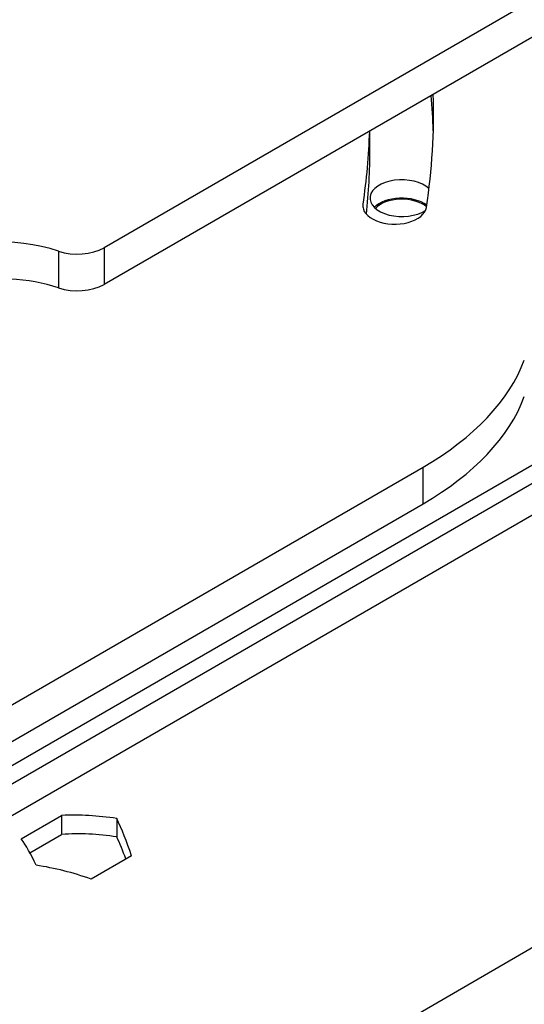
# Model space of a CAD drawing. Header units: millimetres. Extents: x 311 to 814, y 82 to 470.
# Tile 25 of 46: x 694.49 to 701.23, y 178.21 to 191.35. Entities that reach past the tile are written whole.
import ezdxf

# ---------------------------------------------------------------- set-up
doc = ezdxf.new("R2010")
doc.units = ezdxf.units.MM
for name, color, linetype in [('15326', 7, 'Continuous'), ('24440___MIDDLE_P', 7, 'Continuous'), ('BRACCIO_FRONTALE', 7, 'Continuous'), ('EX_15448', 7, 'Continuous'), ('Livello3', 7, 'Continuous'), ('M8_A_PRESSIONE', 7, 'Continuous')]:
    doc.layers.add(name, color=color, linetype=linetype)

# ---------------------------------------------------------------- blocks, each defined once
blk = doc.blocks.new('SE3')
at = {"layer": '15326', "color": 7, "linetype": 'Continuous'}
for p, q in [((240.024, 122.58), (240.024, 122.824)), ((239.931, 121.846), (239.931, 121.803)), ((223.898, 108.615), (240.736, 118.336)), ((240.736, 117.846), (240.736, 118.336)), ((223.898, 108.125), (240.736, 117.846))]:
    blk.add_line(p, q, dxfattribs=at)
for centre, major_axis, start_param, end_param in [((215.7, 123.069), (-25.174, 0), 3.054326, 3.158336), ((215.7, 122.58), (-25.174, 0), 3.158447, 3.190983), ((215.7, 123.069), (-24.324, 0), 3.054326, 3.123964), ((215.7, 122.58), (-24.324, 0), 3.079722, 3.141593), ((240.354, 121.824), (0.425, 0), 3.054326, 6.195919), ((237.2, 120.377), (5, 0), 5.497787, 6.069623), ((237.2, 119.888), (5, 0), 5.497787, 6.069623)]:
    blk.add_ellipse(centre, major_axis=major_axis, ratio=0.57735, start_param=start_param, end_param=end_param, dxfattribs=at)
at = {"layer": '24440___MIDDLE_P', "color": 7, "linetype": 'Continuous'}
for p, q in [((251.154, 129.74), (236.472, 121.263)), ((251.154, 129.25), (236.472, 120.773)), ((235.864, 121.219), (235.864, 120.729)), ((236.472, 121.263), (236.472, 120.773))]:
    blk.add_line(p, q, dxfattribs=at)
for centre, major_axis, start_param, end_param in [((235.102, 120.473), (1.5, 0), 1.038078, 3.674311), ((236.118, 121.467), (0.5, 0), 4.179671, 5.497787), ((235.102, 119.983), (1.5, 0), 1.038078, 2.854836), ((236.118, 120.978), (0.5, 0), 4.179671, 5.497787)]:
    blk.add_ellipse(centre, major_axis=major_axis, ratio=0.57735, start_param=start_param, end_param=end_param, dxfattribs=at)
at = {"layer": 'BRACCIO_FRONTALE', "color": 7, "linetype": 'Continuous'}
for p, q in [((249.05, 121.653), (220.702, 105.286)), ((221.852, 100.177), (252.852, 118.074)), ((235.366, 113.373), (235.904, 113.684)), ((235.904, 113.684), (235.904, 113.429)), ((236.641, 113.643), (236.641, 113.398)), ((235.481, 113.185), (235.904, 113.429)), ((236.838, 113.145), (236.299, 112.834))]:
    blk.add_line(p, q, dxfattribs=at)
for centre, major_axis, ratio, start_param, end_param in [((236.641, 111.602), (-2.723, 0.861), 0.697902, 4.929648, 5.196815), ((236.641, 111.602), (-0.486, 2.598), 0.218386, -0.975823, -0.708656), ((235.563, 110.979), (-0.486, 2.598), 0.218386, -0.708656, -0.441489), ((236.641, 111.602), (-2.396, 0.758), 0.697902, 4.929648, 5.234341), ((236.641, 111.602), (-0.428, 2.286), 0.218386, -0.896175, -0.708656), ((235.563, 110.979), (2.723, -0.861), 0.697902, 1.520889, 1.788056)]:
    blk.add_ellipse(centre, major_axis=major_axis, ratio=ratio, start_param=start_param, end_param=end_param, dxfattribs=at)
at = {"layer": 'EX_15448', "color": 7, "linetype": 'Continuous'}
for p, q in [((246.933, 121.098), (221.236, 106.262)), ((247.145, 120.975), (221.448, 106.139))]:
    blk.add_line(p, q, dxfattribs=at)
for centre, start_param, end_param in [((240.449, 121.926), 0.544995, 5.556213), ((240.449, 121.681), 0.667499, 2.618993)]:
    blk.add_ellipse(centre, major_axis=(0.425, 0), ratio=0.57735, start_param=start_param, end_param=end_param, dxfattribs=at)
at = {"layer": 'M8_A_PRESSIONE', "color": 7, "linetype": 'Continuous'}
blk.add_ellipse((240.449, 121.681), major_axis=(0.4, 0), ratio=0.57735, start_param=0.598257, end_param=2.652797, dxfattribs=at)

msp = doc.modelspace()

# ---------------------------------------------------------------- block references
at = {"layer": 'Livello3'}
msp.add_blockref('SE3', (459.1483, 67.0452), dxfattribs=at)

doc.saveas('drawing.dxf')
